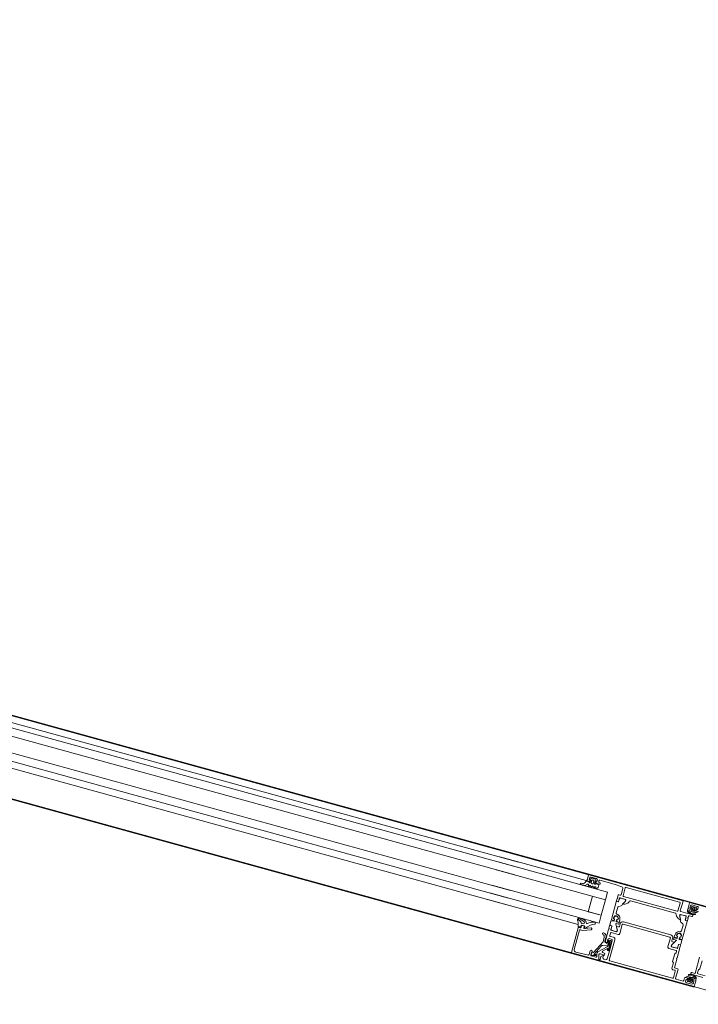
# Model space of a CAD drawing. Header units: centimetres. Extents: x -3926 to 10306, y -31136 to 469.
# Tile 122 of 148: x 1372 to 1423, y -2775 to -2701. Entities that reach past the tile are written whole.
import ezdxf

# ---------------------------------------------------------------- set-up
doc = ezdxf.new("R2010")
doc.units = ezdxf.units.CM
doc.linetypes.add('Tiret', pattern=[0.25, 0.125, -0.125])
doc.linetypes.add('Tiret_2_', pattern=[0.25, 0.125, -0.125])
for name, color, linetype, lineweight in [('0-1', 7, 'Continuous', 5), ('A-DOOR-FRAM', 7, 'Continuous', 25), ('ANNOTATIONS-3', 7, 'Continuous', 18), ('COTGEN', 7, 'Continuous', 30), ('COTGEN-50', 7, 'Continuous', 30), ('PORTE-1', 7, 'Continuous', 18), ('PORTE-Cadre-meneau', 7, 'Continuous', 25), ('SOL', 7, 'Continuous', 25)]:
    doc.layers.add(name, color=color, linetype=linetype, lineweight=lineweight)
doc.layers.add('ANNOTATIONS-6', color=4, linetype='Tiret_2_', lineweight=100, true_color=0x00ffff)
doc.layers.add('PORTE-5', color=5, linetype='Tiret', lineweight=25, true_color=0x0000ff)
doc.styles.add('Trebuchet MS_1', font='trebuc.ttf', dxfattribs={"height": 12})
doc.dimstyles.new('Cotes_linéaires', dxfattribs={"dimscale": 30.48, "dimtxt": 12.371411, "dimasz": 0.520833, "dimexe": 0.328084, "dimexo": 0, "dimgap": 0.246063, "dimtad": 1, "dimlfac": 0.01, "dimrnd": 0.01, "dimzin": 0, "dimdsep": 46, "dimtxsty": 'Trebuchet MS_1', "dimblk1": 'OBLIQUE', "dimblk2": 'OBLIQUE', "dimsah": 1, "dimcen": 0.09, "dimazin": 0, "dimtfac": 1, "dimtdec": 4, "dimtix": 1, "dimtmove": 0, "dimatfit": 3, "dimfxl": 1, "dimtvp": 1, "dimtfill": 1, "dimtolj": 1, "dimtzin": 0, "dimarcsym": 2})

# ---------------------------------------------------------------- blocks, each defined once
blk = doc.blocks.new('51_2V_PV_MV_XX_XX - Type 1-413034-2021_015_1113_DCE_1_100_N0_cloison')
at = {"layer": 'A-DOOR-FRAM'}
for p, q in [((-69.096, 9.4), (-61.796, 9.4)), ((-61.796, 9.4), (-59.596, 9.4)), ((-67.1, 3.4), (-74, 3.4)), ((-59.296, 3.4), (-66.596, 3.4))]:
    blk.add_line(p, q, dxfattribs=at)
at = {"layer": 'ANNOTATIONS-3'}
for p, q in [((-74, 9.4), (74, 9.4)), ((-69.1, 9.35), (-69.1, 8.95)), ((-69.093, 8.778), (-69.093, 8.878)), ((-69.074, 8.899), (-68.859, 8.899)), ((-69.05, 8.9), (-68.92, 8.9)), ((-68.881, 9.066), (-68.834, 9.138)), ((-68.87, 9.25), (-68.47, 9.25)), ((-68.839, 8.919), (-68.839, 9.015)), ((-68.817, 9.148), (-68.521, 9.148)), ((-68.759, 9.078), (-68.759, 9.008)), ((-68.729, 8.978), (-68.609, 8.978)), ((-68.579, 9.008), (-68.579, 9.078)), ((-68.503, 9.137), (-68.464, 9.063)), ((-68.498, 9.014), (-68.498, 8.919)), ((-68.478, 8.899), (-68.321, 8.899)), ((-68.42, 8.9), (-68.29, 8.9)), ((-68.24, 8.95), (-68.24, 9.15)), ((-68.19, 9.2), (-67.65, 9.2)), ((-67.6, 9.15), (-67.6, 8.47)), ((-67.43, 8.64), (-67.43, 9.15)), ((-67.38, 9.2), (-62.52, 9.2)), ((-62.47, 9.15), (-62.47, 7.58)), ((-62.3, 8.5), (-62.3, 9.1)), ((-62.2, 9.2), (-62.07, 9.2)), ((-62.02, 8.797), (-62.02, 8.88)), ((-61.998, 8.9), (-61.725, 8.876)), ((-61.619, 9.001), (-61.69, 9.263)), ((-61.619, 8.307), (-61.254, 9.023)), ((-61.501, 9.137), (-61.449, 8.943)), ((-61.1, 9.2), (-61.453, 9.2)), ((-61.37, 9.106), (-61.137, 9.178)), ((-61.277, 9.051), (-61.349, 9.029)), ((-60.92, 9.152), (-60.92, 8.869)), ((-59.906, 9.243), (-60.872, 9.202)), ((-59.75, 7.6), (-59.75, 9.093)), ((-59.65, 9.4), (-52.55, 9.4)), ((-59.6, 9.35), (-59.6, 7.45)), ((-69.12, 8.38), (-69.68, 8.38)), ((-69.55, 8.55), (-68.65, 8.55)), ((-68.6, 8.5), (-68.6, 8.47)), ((-67.23, 8.59), (-67.38, 8.59)), ((-62.3, 7.7), (-62.3, 8.4)), ((-62.267, 7.82), (-62.267, 8.43)), ((-62.227, 8.427), (-62.227, 8.068)), ((-62.2, 8.06), (-62.2, 8.389)), ((-62.183, 8.396), (-62.145, 8.354)), ((-62.133, 8.409), (-62.177, 8.453)), ((-62.148, 8.48), (-62.105, 8.437)), ((-62.116, 8.354), (-61.818, 8.652)), ((-62.11, 8.093), (-62.11, 7.877)), ((-61.488, 8.798), (-62.051, 8.235)), ((-62.011, 8.114), (-61.706, 8.225)), ((-61.849, 8.737), (-61.974, 8.747)), ((-68.9, 7.65), (-68.9, 7.15)), ((-67.3, 7.65), (-67.3, 6.97)), ((-62.32, 7.43), (-62.07, 7.43)), ((-62.07, 7.6), (-62.2, 7.6)), ((-62.187, 7.99), (-62.187, 7.875)), ((-62.16, 7.877), (-62.16, 7.982)), ((-62.077, 7.875), (-62.077, 8.02)), ((-62.02, 7.38), (-62.02, 7.19)), ((-61.82, 6.97), (-61.82, 7.85)), ((-61.777, 7.68), (-61.777, 7.867)), ((-60.567, 7.329), (-59.968, 7.547)), ((-60.067, 7.373), (-60.533, 7.203)), ((-59.951, 7.55), (-59.8, 7.55)), ((-59.8, 7.35), (-59.8, 7.25)), ((-59.65, 7.4), (-59.75, 7.4)), ((-59.748, 7.342), (-59.604, 7.372)), ((-59.568, 7.349), (-59.537, 7.214)), ((-67.3, 6.87), (-67.3, 6.682)), ((-67.28, 6.943), (-67.28, 6.897)), ((-67.27, 6.652), (-67.172, 6.652)), ((-67.25, 6.651), (-67.169, 6.651)), ((-67.139, 6.681), (-67.139, 6.919)), ((-67.089, 6.969), (-66.76, 6.969)), ((-66.52, 7.14), (-67.08, 7.14)), ((-66.672, 6.82), (-66.901, 6.425)), ((-66.42, 6.35), (-66.42, 7.04)), ((-62.7, 7.04), (-62.7, 6.35)), ((-62.07, 7.14), (-62.6, 7.14)), ((-62.448, 6.82), (-62.219, 6.425)), ((-62.031, 6.969), (-62.36, 6.969)), ((-61.981, 6.681), (-61.981, 6.919)), ((-61.87, 6.651), (-61.951, 6.651)), ((-61.948, 6.652), (-61.85, 6.652)), ((-61.84, 6.897), (-61.84, 6.943)), ((-61.82, 6.682), (-61.82, 6.87)), ((-60.6, 7.25), (-60.6, 7.282)), ((-60.037, 7.306), (-60.037, 7.216)), ((-60.007, 7.186), (-59.788, 7.186)), ((-60, 7.25), (-60, 7.326)), ((-59.85, 7.2), (-59.95, 7.2)), ((-59.783, 7.056), (-59.873, 7.056)), ((-59.758, 7.221), (-59.771, 7.308)), ((-59.536, 7.2), (-52.55, 7.2)), ((22.5, 7.2), (-54, 7.2)), ((22.5, 6.696), (-54, 6.696)), ((-67.3, 6.313), (-67.3, 6.601)), ((-67.1, 6.275), (-67.28, 6.291)), ((-66.692, 6.265), (-66.898, 6.265)), ((-66.883, 6.395), (-66.692, 6.395)), ((-66.881, 6.225), (-66.692, 6.225)), ((-66.777, 6.59), (-66.64, 6.59)), ((-66.67, 6.373), (-66.67, 6.287)), ((-66.67, 6.203), (-66.67, 6.117)), ((-66.59, 6.54), (-66.59, 6.33)), ((-66.39, 6.13), (-62.73, 6.13)), ((-62.75, 6.3), (-66.37, 6.3)), ((-62.53, 6.33), (-62.53, 6.54)), ((-62.48, 6.59), (-62.343, 6.59)), ((-62.45, 6.373), (-62.45, 6.287)), ((-62.45, 6.203), (-62.45, 6.117)), ((-62.237, 6.395), (-62.428, 6.395)), ((-62.428, 6.265), (-62.222, 6.265)), ((-62.239, 6.225), (-62.428, 6.225)), ((-62.02, 6.275), (-61.84, 6.291)), ((-61.82, 6.313), (-61.82, 6.601)), ((22.5, 6.097), (-54, 6.097)), ((-67.08, 5.63), (-67.08, 5.189)), ((-62.04, 5.63), (-62.04, 5.189)), ((-67.3, 4.758), (-67.3, 4.57)), ((-67.3, 4.47), (-67.3, 4.43)), ((-67.28, 4.543), (-67.28, 4.497)), ((-67.172, 4.788), (-67.27, 4.788)), ((-67.17, 4.789), (-67.25, 4.789)), ((-67.14, 4.521), (-67.14, 4.759)), ((-66.76, 4.471), (-67.09, 4.471)), ((-67.03, 5.102), (-66.86, 5.004)), ((-66.35, 4.52), (-66.366, 4.564)), ((-62.82, 4.47), (-66.3, 4.47)), ((-62.36, 4.471), (-62.03, 4.471)), ((-62.09, 5.102), (-62.26, 5.004)), ((-61.98, 4.521), (-61.98, 4.759)), ((-61.95, 4.789), (-61.87, 4.789)), ((-61.85, 4.788), (-61.948, 4.788)), ((-61.84, 4.497), (-61.84, 4.543)), ((-61.82, 4.57), (-61.82, 4.758)), ((22.5, 4.897), (-54, 4.897)), ((-67.78, 3.9), (-67.91, 3.9)), ((-67.722, 3.901), (-67.879, 3.901)), ((-67.697, 3.663), (-67.736, 3.737)), ((-67.702, 3.786), (-67.702, 3.881)), ((-67.621, 3.792), (-67.621, 3.722)), ((-67.6, 4.33), (-67.6, 4.3)), ((-67.471, 3.822), (-67.591, 3.822)), ((-67.35, 4.38), (-67.55, 4.38)), ((-67.55, 4.25), (-66.65, 4.25)), ((-67.441, 3.722), (-67.441, 3.792)), ((-67.319, 3.734), (-67.366, 3.662)), ((-67.361, 3.881), (-67.361, 3.785)), ((-67.126, 3.901), (-67.341, 3.901)), ((-67.15, 3.9), (-67.28, 3.9)), ((-67.107, 4.022), (-67.107, 3.922)), ((-67.1, 3.45), (-67.1, 3.85)), ((-66.6, 4.2), (-66.6, 3.45)), ((-66.43, 4.25), (-66.43, 3.65)), ((-62.24, 4.3), (-66.38, 4.3)), ((-60.26, 3.78), (-60.21, 3.78)), ((-59.985, 3.93), (-60.195, 3.93)), ((-60.16, 3.73), (-60.16, 3.65)), ((-60.09, 4.26), (-60.059, 4.18)), ((-59.99, 4.18), (-59.959, 4.26)), ((-59.842, 3.615), (-59.946, 3.719)), ((-59.89, 4.26), (-59.859, 4.18)), ((-59.885, 3.799), (-59.885, 3.93)), ((-59.805, 3.96), (-59.805, 3.77)), ((-59.79, 4.18), (-59.759, 4.26)), ((-59.695, 4.01), (-59.755, 4.01)), ((-59.755, 3.72), (-59.695, 3.72)), ((-59.69, 4.26), (-59.659, 4.18)), ((-59.645, 3.77), (-59.645, 3.96)), ((-59.503, 3.719), (-59.607, 3.615)), ((-59.59, 4.18), (-59.559, 4.26)), ((-59.565, 3.93), (-59.565, 3.799)), ((-59.485, 4.252), (-59.485, 4.17)), ((-59.35, 3.9), (-59.48, 3.9)), ((-59.398, 4.136), (-59.337, 4.202)), ((-59.3, 3.45), (-59.3, 3.85)), ((-59.227, 3.976), (-59.235, 3.88)), ((-59.233, 3.9), (-52.55, 3.9)), ((-59.16, 4.28), (-58.921, 4.28)), ((-58.921, 4.194), (-59.029, 4.182)), ((22.5, 4.296), (-54, 4.296)), ((22.5, 3.9), (-54, 3.9)), ((74, 3.4), (-74, 3.4)), ((-67.33, 3.55), (-67.73, 3.55)), ((-67.383, 3.652), (-67.679, 3.652)), ((-66.55, 3.4), (-59.35, 3.4)), ((-59.53, 3.55), (-59.93, 3.55)), ((-59.643, 3.6), (-59.807, 3.6)), ((-59.35, 3.4), (-52.55, 3.4))]:
    blk.add_line(p, q, dxfattribs=at)
at = {"layer": 'ANNOTATIONS-3', "flags": 128}
for points in [[(-61.97, 9.1), (-61.97, 8.95), (-61.91, 8.95), (-61.8, 9.06), (-61.8, 9.4), (-69.05, 9.4)], [(-68.87, 8.95), (-68.87, 9), (-68.97, 9), (-68.97, 9.15)], [(-68.756, 8.924), (-68.809, 8.899), (-68.797, 8.85)], [(-68.622, 8.911), (-68.669, 8.826), (-68.717, 8.911)], [(-68.541, 8.864), (-68.528, 8.899), (-68.583, 8.924)], [(-68.37, 9.15), (-68.37, 9), (-68.47, 9), (-68.47, 8.95)], [(-61.738, 9.3), (-61.75, 9.3), (-61.75, 9.4), (-59.65, 9.4)], [(-61.071, 9.132), (-61.082, 8.927), (-61.19, 8.924), (-61.657, 7.96), (-61.657, 7.603)], [(-61.073, 8.847), (-61.11, 8.91), (-61.05, 8.91), (-61.05, 9.15)], [(-69.15, 7.37), (-69.15, 8), (-69.07, 8.08), (-69.07, 8.33)], [(-68.65, 8.42), (-68.9, 8.42), (-68.9, 7.75)], [(-67.55, 8.42), (-67.3, 8.42), (-67.3, 7.75)], [(-67.13, 7.19), (-67.13, 7.32), (-67.05, 7.4), (-67.05, 8), (-67.13, 8.08), (-67.13, 8.49)], [(-61.851, 7.964), (-61.997, 7.99), (-61.997, 7.869)], [(-61.92, 7.95), (-61.97, 7.95), (-61.97, 7.7)], [(-67.142, 6.682), (-67.142, 6.958), (-66.7, 6.97)], [(-66.65, 6.92), (-66.65, 6.85), (-66.789, 6.61)], [(-62.331, 6.61), (-62.47, 6.85), (-62.47, 6.92)], [(-62.42, 6.97), (-61.99, 6.97), (-61.978, 6.682)], [(-52.55, 6.696), (-61, 6.696), (-61, 6.097), (-52.55, 6.097)], [(-59.901, 6.901), (-59.635, 6.799), (-59.504, 6.787)], [(-67.3, 4.839), (-67.3, 6.205), (-67.297, 6.215), (-67.29, 6.222), (-67.28, 6.225), (-67.119, 6.225)], [(-67.159, 6.095), (-67.136, 6.095), (-67.102, 6.095)], [(-67.097, 6.205), (-67.08, 6.117), (-67.08, 6.253)], [(-66.92, 6.243), (-66.92, 6.117), (-66.903, 6.205)], [(-66.898, 6.095), (-66.864, 6.095), (-66.841, 6.094)], [(-66.692, 6.095), (-66.7, 6.095), (-66.7, 6.01)], [(-62.428, 6.095), (-62.42, 6.095), (-62.42, 6.01)], [(-62.222, 6.095), (-62.255, 6.095), (-62.279, 6.094)], [(-62.2, 6.243), (-62.2, 6.117), (-62.217, 6.205)], [(-62.023, 6.205), (-62.04, 6.117), (-62.04, 6.253)], [(-61.961, 6.095), (-61.984, 6.095), (-62.018, 6.095)], [(-61.82, 4.839), (-61.82, 6.205), (-61.823, 6.215), (-61.83, 6.222), (-61.84, 6.225), (-62.001, 6.225)], [(-60, 4.897), (-60, 6.096), (-61, 6.096), (-61, 4.897)], [(-66.7, 4.47), (-67.13, 4.47), (-67.142, 4.758)], [(-66.81, 4.918), (-66.81, 4.864), (-66.673, 4.621)], [(-66.789, 4.83), (-66.65, 4.59), (-66.65, 4.52)], [(-66.747, 4.847), (-66.773, 4.849), (-66.777, 4.85)], [(-62.733, 4.604), (-62.754, 4.564), (-62.77, 4.52)], [(-62.47, 4.52), (-62.47, 4.59), (-62.331, 4.83)], [(-62.31, 4.918), (-62.31, 4.864), (-62.447, 4.621)], [(-61.978, 4.758), (-61.978, 4.482), (-62.42, 4.47)], [(-62.373, 4.847), (-62.343, 4.85), (-62.347, 4.849)], [(-60.21, 3.6), (-61.32, 3.6), (-61.927, 3.643), (-61.974, 3.659), (-62.008, 3.695), (-62.02, 3.743), (-62.02, 4.22), (-62.013, 4.245), (-61.995, 4.263), (-61.97, 4.27), (-61.87, 4.27), (-61.845, 4.277), (-61.827, 4.295), (-61.82, 4.32), (-61.82, 4.47)], [(-52.55, 4.897), (-61, 4.897), (-61, 4.297), (-52.55, 4.297)], [(-73.83, 3.68), (-73.83, 3.85), (-73.89, 3.85), (-74, 3.74), (-74, 3.4), (-67.15, 3.4)], [(-67.83, 3.65), (-67.83, 3.8), (-67.73, 3.8), (-67.73, 3.85)], [(-67.659, 3.936), (-67.672, 3.901), (-67.617, 3.876)], [(-67.578, 3.889), (-67.531, 3.974), (-67.483, 3.889)], [(-67.444, 3.876), (-67.391, 3.901), (-67.403, 3.95)], [(-67.33, 3.85), (-67.33, 3.8), (-67.23, 3.8), (-67.23, 3.65)], [(-66.38, 3.6), (-62.24, 3.6), (-62.215, 3.607), (-62.197, 3.625), (-62.19, 3.65), (-62.19, 4.25)], [(-59.98, 3.9), (-60.26, 3.9), (-60.279, 3.896), (-60.295, 3.885), (-60.306, 3.869), (-60.31, 3.85), (-60.31, 3.83)], [(-60.225, 3.96), (-60.225, 4.16), (-60.159, 4.26)], [(-60.03, 3.65), (-60.03, 3.8), (-59.93, 3.8), (-59.93, 3.85)], [(-59.53, 3.85), (-59.53, 3.8), (-59.43, 3.8), (-59.43, 3.65)], [(-59.275, 3.84), (-59.275, 3.93), (-59.465, 3.93)]]:
    blk.add_lwpolyline(points, dxfattribs=at)
at = {"layer": 'ANNOTATIONS-3'}
for centre in [(-68.669, 9.106), (-67.531, 3.694)]:
    blk.add_circle(centre, 0.0198, dxfattribs=at)
for centre, radius, start, end in [((-69.05, 9.35), 0.05, 89.99825, 180.00699), ((-69.05, 8.95), 0.05, 180.0035, 269.9965), ((-69.074, 8.879), 0.0198, 90.10018, 181.04939), ((-68.87, 9.15), 0.1, 90.00373, 179.99627), ((-68.92, 8.95), 0.05, 269.9965, 0.00699), ((-68.863, 9.055), 0.0204, 149.53995, 281.42983), ((-68.859, 9.015), 0.0199, 359.7384, 89.97239), ((-68.859, 8.918), 0.0198, 269.93138, 0.64417), ((-68.817, 9.129), 0.0194, 89.35593, 150.28015), ((-68.768, 8.858), 0.03, 193.74898, 265.67248), ((-68.698, 9.79), 0.965, 265.67248, 276.88864), ((-68.669, 9.324), 0.262, 249.91551, 290.08449), ((-68.729, 9.008), 0.03, 180.00057, 270.00019), ((-68.743, 8.896), 0.03, 29.26328, 115.25391), ((-68.595, 8.896), 0.03, 65.38474, 150.73672), ((-68.609, 9.008), 0.03, 270.00019, 0.00115), ((-68.588, 8.882), 0.05, 276.88864, 339.67368), ((-68.521, 9.129), 0.0195, 25.7729, 91.36055), ((-68.478, 9.014), 0.0203, 90.7563, 179.53147), ((-68.478, 8.918), 0.0198, 179.41545, 270.29965), ((-68.482, 9.054), 0.0202, 280.67097, 26.19892), ((-68.47, 9.15), 0.1, 0.00096, 89.99904), ((-68.42, 8.95), 0.05, 180.00123, 269.99877), ((-68.422, 8.898), 0.101, 285.87078, 0.38827), ((-68.29, 8.95), 0.05, 269.99882, 0.00118), ((-68.19, 9.15), 0.05, 90.00094, 179.99906), ((-67.65, 9.15), 0.05, 359.99301, 90.00175), ((-67.38, 9.15), 0.05, 90.00175, 180.00175), ((-62.52, 9.15), 0.05, 359.99301, 90.0035), ((-62.2, 9.1), 0.1, 90.00315, 179.99685), ((-62.07, 9.1), 0.1, 0.00148, 89.99852), ((-62, 8.88), 0.02, 84.94662, 180), ((-61.738, 9.25), 0.05, 15.10871, 90), ((-61.716, 8.975), 0.1, 264.99991, 15.00017), ((-61.453, 9.15), 0.05, 90.00286, 194.9993), ((-61.594, 8.904), 0.15, 314.99921, 14.9998), ((-61.363, 9.067), 0.0402, 99.39785, 290.68197), ((-61.271, 9.032), 0.02, 332.95053, 106.97481), ((-61.121, 9.13), 0.0503, 2.71119, 107.91961), ((-61.1, 9.15), 0.05, 359.99968, 90.00012), ((-61, 8.881), 0.0809, 205.0969, 351.18062), ((-60.87, 9.152), 0.0499, 92.31587, 180.02715), ((-59.9, 9.093), 0.15, 0.01384, 92.45578), ((-59.65, 9.35), 0.05, 0.00022, 89.99969), ((-69.12, 8.33), 0.05, 0.0035, 89.99563), ((-68.877, 8.795), 0.217, 184.50286, 215.42008), ((-68.711, 9.164), 0.602, 235.34979, 294.02636), ((-68.963, 8.751), 0.0381, 84.04814, 245.71661), ((-68.703, 9.122), 0.491, 235.79343, 295.15651), ((-68.697, 9.754), 1, 254.80516, 287.64741), ((-68.65, 8.5), 0.05, 359.9965, 90.00699), ((-68.65, 8.47), 0.05, 269.9965, 0.00874), ((-68.479, 8.647), 0.0351, 292.50746, 115.73308), ((-67.55, 8.47), 0.05, 180.00094, 269.99906), ((-67.38, 8.64), 0.05, 179.99882, 270.00118), ((-67.23, 8.49), 0.1, 0.00021, 90.00067), ((-62.247, 8.45), 0.0725, 136.39215, 223.60262), ((-62.197, 8.43), 0.07, 44.93919, 180), ((-62.197, 8.431), 0.03, 48.46662, 186.92301), ((-62.19, 8.389), 0.01, 42.14405, 180), ((-62.13, 8.368), 0.02, 222.14405, 314.94572), ((-62.119, 8.423), 0.02, 225.01055, 44.98945), ((-61.91, 8.093), 0.2, 135, 180), ((-61.977, 8.02), 0.0999, 109.95176, 180.00923), ((-61.97, 8.797), 0.05, 180.00017, 265.00023), ((-61.853, 8.687), 0.05, 314.99995, 85.00138), ((-61.757, 8.366), 0.15, 290.00257, 337.09448), ((-68.848, 7.7), 0.0725, 136.39476, 223.60524), ((-67.352, 7.7), 0.0725, 316.39895, 43.60192), ((-62.32, 7.58), 0.15, 180, 270), ((-62.2, 7.7), 0.1, 180.00337, 269.99663), ((-62.167, 7.82), 0.1, 180.00439, 269.9956), ((-62.177, 8.073), 0.05, 185.28385, 227.65576), ((-62.234, 7.995), 0.0475, 353.9778, 60.54315), ((-62.169, 8.06), 0.0309, 180, 234.3351), ((-62.225, 7.982), 0.065, 359.99999, 54.3351), ((-62.132, 7.875), 0.055, 180, 0), ((-62.148, 7.87), 0.151, 262.82013, 359.71473), ((-62.135, 7.875), 0.025, 176.4446, 3.5554), ((-62.07, 7.7), 0.1, 270.00501, 359.99499), ((-62.07, 7.38), 0.05, 0, 90), ((-61.92, 7.85), 0.1, 0, 90.00087), ((-61.877, 7.867), 0.1, 0.00005, 74.99996), ((-61.758, 7.614), 0.0491, 140.09859, 186.57952), ((-61.508, 7.608), 0.299, 180, 266.71324), ((-61.826, 7.684), 0.0488, 307.52334, 354.96312), ((-61.458, 7.622), 0.2, 185.29603, 255.74814), ((-61.522, 7.37), 0.06, 266.71324, 75.74814), ((-60.087, 7.306), 0.05, 0, 144.52554), ((-60.05, 7.326), 0.05, 0.04285, 109.9384), ((-59.951, 7.5), 0.05, 90, 110.01025), ((-59.8, 7.6), 0.05, 270.00085, 359.99915), ((-59.75, 7.35), 0.05, 89.99978, 180.00022), ((-59.65, 7.45), 0.05, 270.00089, 359.99933), ((-59.597, 7.343), 0.03, 12.87835, 101.78269), ((-67.308, 6.943), 0.0279, 358.83541, 73.58012), ((-67.308, 6.897), 0.0279, 286.42459, 1.16287), ((-67.27, 6.682), 0.03, 180, 270), ((-67.25, 6.601), 0.05, 90, 180), ((-67.172, 6.682), 0.03, 270, 360), ((-67.169, 6.681), 0.03, 270, 0.00676), ((-67.13, 6.958), 0.012, 90, 180), ((-67.089, 6.919), 0.05, 90.00005, 180.00676), ((-67.08, 7.19), 0.05, 180, 270), ((-66.776, 6.604), 0.0139, 155.93662, 266.60974), ((-66.76, 6.869), 0.1, 330.99892, 90.00005), ((-66.7, 6.92), 0.05, 359.99882, 90.00118), ((-66.52, 7.04), 0.1, 359.99988, 90.00012), ((-62.6, 7.04), 0.1, 90, 179.99983), ((-62.42, 6.92), 0.05, 89.99301, 180.00175), ((-62.36, 6.869), 0.1, 89.99995, 209.00108), ((-62.344, 6.604), 0.0139, 273.39613, 24.0575), ((-62.07, 7.19), 0.05, 270, 360), ((-62.031, 6.919), 0.05, 359.99324, 89.99995), ((-61.99, 6.958), 0.012, 0, 90), ((-61.951, 6.681), 0.03, 179.99324, 270), ((-61.948, 6.682), 0.03, 180, 270), ((-61.87, 6.601), 0.05, 0, 90), ((-61.85, 6.682), 0.03, 270, 0), ((-61.812, 6.943), 0.0279, 106.41988, 181.16459), ((-61.812, 6.897), 0.0279, 178.83713, 253.57541), ((-60.678, 6.786), 0.07, 115.3101, 277), ((-61.35, 8.205), 1.5, 295.3101, 324.52554), ((-60.785, 7.603), 0.894, 277.43161, 313.6037), ((-60.55, 7.282), 0.05, 110.01025, 180), ((-60.55, 7.25), 0.05, 180.02401, 289.95827), ((-60.128, 6.912), 0.06, 355.49729, 133.6037), ((-59.968, 6.9), 0.1, 175.49729, 244.97905), ((-60.007, 7.216), 0.03, 180, 270), ((-59.577, 7.737), 1.024, 244.97905, 275.54097), ((-59.95, 7.25), 0.05, 180.00089, 269.99911), ((-59.873, 6.976), 0.08, 90, 248.86733), ((-59.85, 7.25), 0.05, 270.0007, 359.99952), ((-59.788, 7.216), 0.03, 270, 8.66877), ((-59.783, 6.976), 0.08, 38.38555, 90), ((-59.742, 7.313), 0.03, 101.78269, 188.66877), ((-59.418, 7.266), 0.386, 218.38555, 259.20854), ((-59.035, 7.265), 0.504, 185.77605, 223.27912), ((-59.5, 6.837), 0.05, 265.03393, 79.20854), ((-59.49, 6.837), 0.12, 275.54097, 43.27912), ((-67.278, 6.313), 0.022, 180, 265), ((-67, 6.01), 0.18, 151.90858, 27.91281), ((-67, 6.012), 0.159, 148.40219, 31.59816), ((-67.123, 6.128), 0.033, 270, 4.99997), ((-67.119, 6.203), 0.022, 4.99997, 90), ((-67.102, 6.117), 0.022, 269.99975, 360), ((-67.102, 6.253), 0.022, 360, 85), ((-67, 6.01), 0.3, 270, 360), ((-66.898, 6.243), 0.022, 90.00008, 180), ((-66.898, 6.117), 0.022, 180, 270), ((-66.877, 6.128), 0.033, 175.00003, 270), ((-66.883, 6.415), 0.02, 150.03613, 269.99995), ((-66.881, 6.203), 0.022, 90, 175.00003), ((-66.692, 6.373), 0.022, 360, 89.99995), ((-66.692, 6.287), 0.022, 270.00008, 0), ((-66.692, 6.203), 0.022, 0, 90), ((-66.692, 6.117), 0.022, 270, 0), ((-66.64, 6.54), 0.05, 0, 90), ((-66.39, 6.33), 0.2, 180, 270), ((-66.37, 6.35), 0.05, 180.00473, 269.99877), ((-62.75, 6.35), 0.05, 270.00123, 359.99527), ((-62.73, 6.33), 0.2, 270, 360), ((-62.48, 6.54), 0.05, 90, 180), ((-62.428, 6.373), 0.022, 90.00005, 180), ((-62.428, 6.287), 0.022, 180, 269.99992), ((-62.428, 6.203), 0.022, 90, 180), ((-62.428, 6.117), 0.022, 180, 270), ((-62.12, 6.01), 0.3, 180, 270), ((-62.12, 6.01), 0.18, 152.08719, 28.09142), ((-62.12, 6.012), 0.159, 148.40184, 31.59781), ((-62.243, 6.128), 0.033, 270, 4.99997), ((-62.239, 6.203), 0.022, 4.99997, 90), ((-62.237, 6.415), 0.02, 270.00005, 29.96387), ((-62.222, 6.243), 0.022, 0, 89.99992), ((-62.222, 6.117), 0.022, 270, 360), ((-62.018, 6.253), 0.022, 95, 180), ((-62.018, 6.117), 0.022, 180, 270.00025), ((-61.997, 6.128), 0.033, 175.00003, 270), ((-62.001, 6.203), 0.022, 90, 175.00003), ((-61.842, 6.313), 0.022, 275, 0), ((-67, 5.63), 0.08, 90, 180.00005), ((-66.98, 5.189), 0.1, 180.00005, 240.00473), ((-62.12, 5.63), 0.08, 359.99995, 90), ((-62.14, 5.189), 0.1, 299.99527, 359.99995), ((-67.35, 4.43), 0.05, 270, 0.00175), ((-67.25, 4.839), 0.05, 180.00032, 269.99942), ((-67.27, 4.758), 0.03, 90, 180), ((-67.308, 4.543), 0.0279, 358.83713, 73.57541), ((-67.308, 4.497), 0.0279, 286.41988, 1.16459), ((-67.172, 4.758), 0.03, 360, 90), ((-67.17, 4.759), 0.03, 359.99982, 90.00095), ((-67.13, 4.482), 0.012, 180, 270), ((-67.09, 4.521), 0.05, 180.00058, 270), ((-66.91, 4.918), 0.1, 360, 60.00473), ((-66.79, 4.864), 0.02, 180, 209.92006), ((-66.776, 4.836), 0.0139, 93.39026, 204.06338), ((-66.76, 4.571), 0.1, 270, 29.92006), ((-66.819, 4.352), 0.5, 25.14295, 81.71392), ((-66.7, 4.52), 0.05, 269.99882, 0.00118), ((-66.3, 4.52), 0.05, 180.00123, 270.00227), ((-62.82, 4.52), 0.05, 269.9965, 360), ((-62.301, 4.352), 0.5, 98.28719, 149.71317), ((-62.42, 4.52), 0.05, 179.99882, 270.00118), ((-62.36, 4.571), 0.1, 150.07994, 270), ((-62.344, 4.836), 0.0139, 335.93662, 86.60974), ((-62.33, 4.864), 0.02, 330.07994, 360), ((-62.21, 4.918), 0.1, 119.99527, 180), ((-62.03, 4.521), 0.05, 270, 359.99942), ((-61.99, 4.482), 0.012, 270, 0), ((-61.95, 4.759), 0.03, 89.99905, 180.00018), ((-61.948, 4.758), 0.03, 90, 180), ((-61.87, 4.839), 0.05, 270.00058, 359.99968), ((-61.85, 4.758), 0.03, 0, 90), ((-61.812, 4.543), 0.0279, 106.42459, 181.16287), ((-61.812, 4.497), 0.0279, 178.83541, 253.58012), ((-67.778, 3.902), 0.101, 105.87078, 180.38827), ((-67.503, 3.046), 1, 74.80516, 107.64741), ((-67.78, 3.85), 0.05, 0.0035, 89.9965), ((-67.721, 4.153), 0.0351, 112.50746, 295.73308), ((-67.718, 3.746), 0.0202, 100.67097, 206.19892), ((-67.489, 3.636), 0.602, 55.34979, 114.02636), ((-67.721, 3.882), 0.0198, 359.41545, 90.29965), ((-67.722, 3.786), 0.0203, 270.7563, 359.53147), ((-67.497, 3.678), 0.491, 55.79343, 115.15651), ((-67.612, 3.918), 0.05, 96.88864, 159.67368), ((-67.591, 3.792), 0.03, 90.00019, 180.00115), ((-67.531, 3.476), 0.262, 69.91551, 110.08449), ((-67.502, 3.01), 0.965, 85.67248, 96.88864), ((-67.605, 3.904), 0.03, 245.38474, 330.73672), ((-67.55, 4.33), 0.05, 90.00699, 179.98776), ((-67.55, 4.3), 0.05, 180.0035, 269.9965), ((-67.457, 3.904), 0.03, 209.26328, 295.25391), ((-67.471, 3.792), 0.03, 0.00057, 90.00019), ((-67.432, 3.942), 0.03, 13.74898, 85.67248), ((-67.341, 3.882), 0.0198, 89.93138, 180.64417), ((-67.341, 3.785), 0.0199, 179.7384, 269.97239), ((-67.337, 3.745), 0.0204, 329.53995, 101.42983), ((-67.28, 3.85), 0.05, 89.99825, 180.00787), ((-67.237, 4.049), 0.0381, 264.04814, 65.71661), ((-67.15, 3.85), 0.05, 0.0035, 89.9965), ((-67.323, 4.005), 0.217, 4.50286, 35.42008), ((-67.126, 3.921), 0.0198, 270.10018, 1.04939), ((-66.65, 4.2), 0.05, 359.99213, 90.0035), ((-66.38, 4.25), 0.05, 90.01224, 179.99301), ((-62.24, 4.25), 0.05, 0, 90), ((-60.26, 3.83), 0.05, 179.99825, 270.00699), ((-60.195, 3.96), 0.0299, 179.76963, 270.23037), ((-60.21, 3.73), 0.05, 0.00087, 90.00175), ((-60.125, 4.24), 0.0401, 30.1038, 150.02228), ((-60.025, 4.2), 0.0401, 209.97395, 329.89997), ((-59.935, 3.93), 0.05, 0.05659, 179.94341), ((-59.98, 3.85), 0.05, 0.00035, 89.99965), ((-59.925, 4.24), 0.0401, 30.10374, 150.02233), ((-59.925, 3.74), 0.03, 80.26203, 224.88868), ((-59.915, 3.799), 0.03, 260.26203, 0), ((-59.825, 4.2), 0.0401, 209.9744, 329.89953), ((-59.755, 3.96), 0.05, 89.99969, 180.00031), ((-59.755, 3.77), 0.05, 180.01964, 269.98036), ((-59.725, 4.24), 0.0401, 30.10374, 150.02233), ((-59.695, 3.96), 0.05, 0.01634, 89.98366), ((-59.695, 3.77), 0.05, 270.02048, 359.97952), ((-59.625, 4.2), 0.0401, 209.9744, 329.89953), ((-59.515, 3.93), 0.05, 0.05663, 179.94337), ((-59.535, 3.799), 0.03, 180, 279.73965), ((-59.524, 4.239), 0.0414, 18.82565, 148.95691), ((-59.48, 3.85), 0.05, 89.9965, 180.00787), ((-59.525, 3.74), 0.03, 315.1096, 99.73965), ((-59.435, 4.17), 0.05, 180.05782, 317.96206), ((-59.35, 3.85), 0.05, 359.9965, 90.00699), ((-59.16, 4.04), 0.24, 90, 137.32646), ((-59.275, 3.88), 0.0399, 269.9047, 0.0953), ((-59.003, 3.958), 0.225, 96.72175, 175.40115), ((-58.921, 4.237), 0.0426, 269.12719, 89.79629), ((-67.73, 3.65), 0.1, 179.99956, 270), ((-67.679, 3.671), 0.0195, 205.7729, 271.36055), ((-67.383, 3.671), 0.0194, 269.35593, 330.28015), ((-67.33, 3.65), 0.1, 270.0018, 359.9982), ((-67.15, 3.45), 0.05, 270.00181, 359.99819), ((-66.55, 3.45), 0.05, 180.0035, 269.9965), ((-66.38, 3.65), 0.05, 180.00181, 269.99819), ((-60.21, 3.65), 0.05, 269.99301, 0.0035), ((-59.93, 3.65), 0.1, 179.99956, 270), ((-59.807, 3.65), 0.05, 225.00011, 270), ((-59.643, 3.65), 0.05, 270, 314.99989), ((-59.53, 3.65), 0.1, 269.99913, 0.00044), ((-59.35, 3.45), 0.05, 269.99882, 0.00118)]:
    blk.add_arc(centre, radius, start, end, dxfattribs=at)
at = {"layer": 'PORTE-5'}
blk.add_arc((-71.096, 10.2), 107.096, 0, 90, dxfattribs=at)
at = {"layer": 'PORTE-Cadre-meneau'}
for p, q in [((37.004, 9.4), (-69.096, 9.4)), ((29.704, 9.4), (-61.796, 9.4)), ((-61.796, 9.4), (29.704, 9.4)), ((-59.596, 9.4), (27.504, 9.4)), ((-74, 3.4), (74, 3.4)), ((-67.1, 3.4), (67.1, 3.4)), ((-66.596, 3.4), (34.504, 3.4)), ((34.504, 3.4), (-66.596, 3.4)), ((-66.596, 3.4), (34.504, 3.4)), ((27.204, 3.4), (-59.296, 3.4))]:
    blk.add_line(p, q, dxfattribs=at)
blk = doc.blocks.new('B02_ARC_rvt-1-2021_015_1113_DCE_1_100_N0_cloison')
at = {"layer": 'PORTE-1', "rotation": 164.6014896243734}
blk.add_blockref('51_2V_PV_MV_XX_XX - Type 1-413034-2021_015_1113_DCE_1_100_N0_cloison', (1358.265, -2746.112), dxfattribs=at)
blk = doc.blocks.new('B02_DC_STR_rvt-1-2021_015_1113_DCE_1_100_N0_cloison')
at = {"layer": 'ANNOTATIONS-6'}
blk.add_arc((-1785.557, -14283.426), 12020.508, 74.3571311, 75.1553509, dxfattribs=at)
at = {"layer": 'SOL'}
blk.add_arc((-1785.557, -14283.426), 12020.508, 74.3570208, 75.1554625, dxfattribs=at)
blk = doc.blocks.new('DIMBLOCK41-2021_015_1113_DCE_1_100_N0_cloison')
at = {"layer": 'COTGEN-50'}
for p, q in [((-2323.017, -1117.449), (-2323.17, -1107.451)), ((-2323.017, -1117.449), (-2318.266, -1427.137)), ((1459.945, -1572.923), (1462.467, -1563.247)), ((1459.945, -1572.923), (1383.266, -1867.091)), ((1459.945, -1572.923), (1459.945, -1572.923))]:
    blk.add_line(p, q, dxfattribs=at)
at = {"layer": 'COTGEN-50', "lineweight": 70}
for p, q in [((-2323.017, -1117.449), (-2315.202, -1109.391)), ((-2323.017, -1117.449), (-2330.831, -1125.508)), ((1459.945, -1572.923), (1469.628, -1567.245)), ((1459.945, -1572.923), (1450.262, -1578.602))]:
    blk.add_line(p, q, dxfattribs=at)
at = {"layer": 'COTGEN-50'}
blk.add_arc((-2106.165, -15253.902), 14138.116, 75.3902665, 90.878841, dxfattribs=at)
blk.add_arc((-2106.165, -15253.902), 14138.116, 75.3902665, 90.878841, dxfattribs=at)
at = {"layer": 'COTGEN-50', "color": 0, "insert": (-438.267, -1191.476), "char_height": 12, "width": 60.13764, "attachment_point": 1, "rotation": 353.13455, "line_spacing_factor": 1.048425, "style": 'Trebuchet MS_1', "bg_fill": 3, "box_fill_scale": 1.25, "bg_fill_color": 256, "bg_fill_true_color": 13158600, "bg_fill_transparency": 0}
blk.add_mtext('15.49°', dxfattribs=at)
blk = doc.blocks.new('_Oblique')
at = {"color": 0, "linetype": 'ByBlock', "lineweight": -2}
blk.add_line((-0.5, -0.5), (0.5, 0.5), dxfattribs=at)

msp = doc.modelspace()

# ---------------------------------------------------------------- block references
at = {"layer": '0-1'}
for name in ['B02_DC_STR_rvt-1-2021_015_1113_DCE_1_100_N0_cloison', 'B02_ARC_rvt-1-2021_015_1113_DCE_1_100_N0_cloison']:
    msp.add_blockref(name, (0, 0), dxfattribs=at)

# ---------------------------------------------------------------- next in the draw order: dimensions: what is measured, and where the dimension line sits
at = {"layer": 'COTGEN'}
dim = msp.add_angular_dim_3p(base=(214.367, -1307.524), center=(-2106.165, -15253.902), p1=(1383.266, -1867.091), p2=(-2318.266, -1427.137), dimstyle='Cotes_linéaires', override={"dimpost": '<>', "dimfxl": 3727.586726}, dxfattribs=at)
dim.commit()
dim.dimension.update_dxf_attribs({"geometry": 'DIMBLOCK41-2021_015_1113_DCE_1_100_N0_cloison', "text_midpoint": (-414.493, -1203.634)})

doc.saveas('drawing.dxf')
